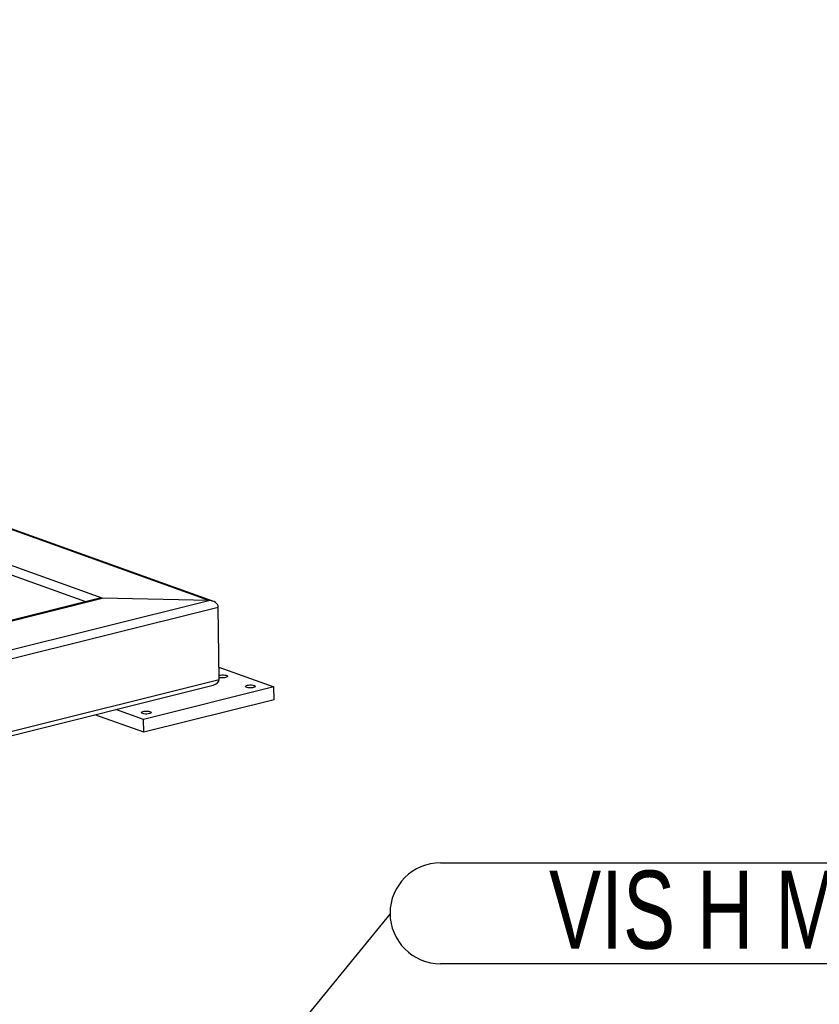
# Model space of a CAD drawing. Header units: millimetres. Extents: x 0 to 841, y 0 to 594.
# Tile 56 of 177: x 309 to 345, y 129 to 173. Entities that reach past the tile are written whole.
import ezdxf

# ---------------------------------------------------------------- set-up
doc = ezdxf.new("R2010")
doc.units = ezdxf.units.MM
doc.layers.add('NOTES', color=6, linetype='Continuous')
doc.layers.add('TRAIT-FORT', color=4, linetype='Continuous', lineweight=25)
doc.styles.add('SLDTEXTSTYLE1', font='TXT', dxfattribs={"width": 0.75})
doc.dimstyles.new('SLDDIMSTYLE3', dxfattribs={"dimtxt": 0.18, "dimasz": 2, "dimexe": 0, "dimexo": 0.0625, "dimgap": 0, "dimtad": 0, "dimtih": 1, "dimtoh": 1, "dimdec": 0, "dimrnd": 1e-09, "dimzin": 0, "dimdsep": 46, "dimtxsty": 'Standard', "dimsah": 1, "dimcen": 0.09, "dimadec": 0, "dimazin": 0, "dimtfac": 2, "dimtdec": 0, "dimtofl": 0, "dimtmove": 0, "dimatfit": 3, "dimfxl": 1, "dimfrac": 2, "dimtolj": 1, "dimtzin": 0, "dimarcsym": 0})

# ---------------------------------------------------------------- blocks, each defined once
blk = doc.blocks.new('SW_NOTE_12')
at = {"layer": 'NOTES', "color": 0}
for p, q in [((2.264, 2.31), (39.623, 2.31)), ((39.623, -2.218), (2.264, -2.218))]:
    blk.add_line(p, q, dxfattribs=at)
blk.add_arc((2.264, 0.046), 2.264, 90, 270, dxfattribs=at)
at = {"layer": 'NOTES', "color": 0, "insert": (20.98, 1.956), "char_height": 3.5, "attachment_point": 2, "style": 'SLDTEXTSTYLE1'}
blk.add_mtext('VIS H M10x30-26', dxfattribs=at)

msp = doc.modelspace()

# ---------------------------------------------------------------- linework, layer by layer
at = {"layer": 'TRAIT-FORT', "color": 4, "linetype": 'Continuous', "lineweight": 25}
for p, q in [((317.594, 147.069), (245.096, 173.158)), ((317.405, 147.104), (245.075, 173.132)), ((312.625, 147.208), (244.557, 171.702)), ((311.887, 147.046), (308.446, 148.284)), ((247.751, 129.685), (317.405, 147.104)), ((248.269, 131.114), (312.625, 147.208)), ((312.469, 147.191), (248.287, 131.141)), ((317.405, 147.104), (312.625, 147.208)), ((247.709, 129.273), (317.83, 146.808)), ((317.867, 143.563), (317.83, 146.808)), ((317.861, 144.112), (320.331, 143.223)), ((247.746, 126.027), (317.867, 143.563)), ((247.778, 125.84), (317.605, 143.303)), ((320.331, 143.223), (314.487, 141.761)), ((320.338, 142.65), (320.331, 143.223)), ((320.338, 142.65), (314.494, 141.189)), ((314.494, 141.189), (312.303, 141.977)), ((314.487, 141.761), (313.238, 142.211)), ((314.494, 141.189), (314.487, 141.761))]:
    msp.add_line(p, q, dxfattribs=at)
at = {"layer": 'TRAIT-FORT', "color": 4, "linetype": 'Continuous', "lineweight": 25, "flags": 128}
for points in [[(317.865, 143.743), (317.882, 143.748), (317.937, 143.758), (317.999, 143.763), (318.063, 143.763), (318.124, 143.758), (318.176, 143.748), (318.216, 143.733), (318.241, 143.716), (318.248, 143.697), (318.236, 143.678), (318.207, 143.661), (318.164, 143.646), (318.109, 143.636), (318.047, 143.631), (317.983, 143.63), (317.922, 143.636), (317.869, 143.646), (317.866, 143.647)], [(319.136, 143.297), (319.191, 143.307), (319.253, 143.312), (319.317, 143.312), (319.377, 143.307), (319.43, 143.296), (319.47, 143.282), (319.494, 143.265), (319.501, 143.246), (319.49, 143.227), (319.461, 143.209), (319.418, 143.195), (319.362, 143.185), (319.3, 143.179), (319.236, 143.179), (319.175, 143.185), (319.123, 143.195), (319.083, 143.21), (319.058, 143.227), (319.052, 143.246), (319.063, 143.265), (319.092, 143.282), (319.136, 143.297)], [(314.461, 142.127), (314.516, 142.138), (314.578, 142.143), (314.642, 142.143), (314.703, 142.138), (314.755, 142.127), (314.795, 142.113), (314.82, 142.096), (314.827, 142.077), (314.815, 142.058), (314.787, 142.04), (314.743, 142.026), (314.688, 142.016), (314.626, 142.01), (314.562, 142.01), (314.501, 142.016), (314.448, 142.026), (314.408, 142.041), (314.383, 142.058), (314.377, 142.077), (314.388, 142.096), (314.417, 142.113), (314.461, 142.127)]]:
    msp.add_lwpolyline(points, dxfattribs=at)
at = {"layer": 'TRAIT-FORT', "color": 4, "linetype": 'Continuous', "lineweight": 25}
for centre, start_param, end_param in [((312.628, 146.922), 1.612608, 1.99255), ((317.408, 146.818), 0.041812, 1.612608), ((317.446, 143.572), 5.134143, 6.324997)]:
    msp.add_ellipse(centre, major_axis=(0.422, -0.021), ratio=0.677827, start_param=start_param, end_param=end_param, dxfattribs=at)

# ---------------------------------------------------------------- block references
at = {"layer": 'NOTES', "color": 211}
msp.add_blockref('SW_NOTE_12', (325.535, 133.027), dxfattribs=at)

# ---------------------------------------------------------------- leaders
msp.add_leader([(319.55, 125.69), (325.535, 133.027)], dimstyle='SLDDIMSTYLE3', dxfattribs=at)

doc.saveas('drawing.dxf')
